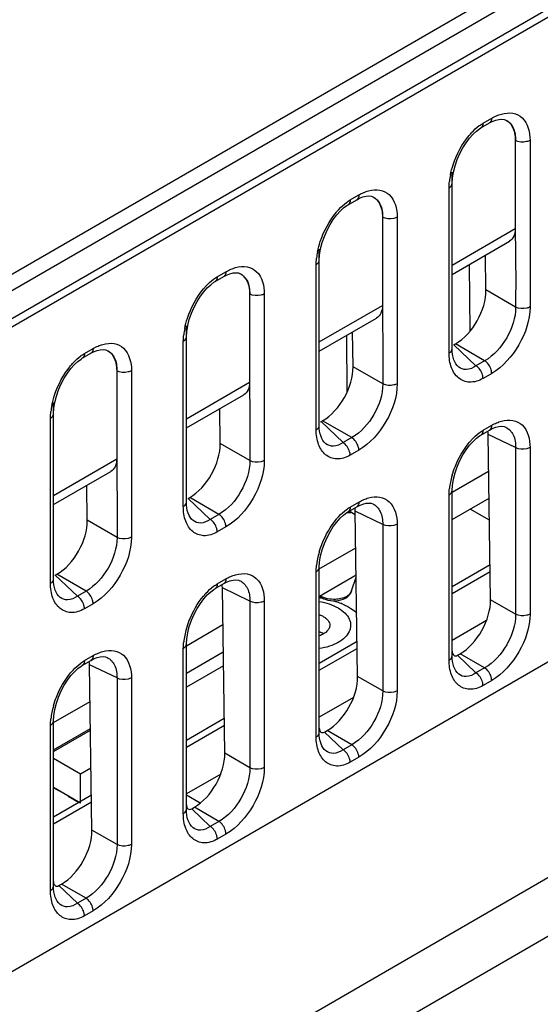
# Model space of a CAD drawing. Header units: millimetres. Extents: x 0 to 1980, y 0 to 1400.
# Tile 53 of 58: x 1257 to 1282, y 791 to 838. Entities that reach past the tile are written whole.
import ezdxf

# ---------------------------------------------------------------- set-up
doc = ezdxf.new("R2010")
doc.units = ezdxf.units.MM
doc.header["$LTSCALE"] = 108.9
doc.layers.get('0').update_dxf_attribs({"linetype": 'CONTINUOUS'})
doc.layers.add('00_COMPONENTS', color=7, linetype='CONTINUOUS')
doc.layers.add('03_AXES', color=7, linetype='CONTINUOUS')

msp = doc.modelspace()

# ---------------------------------------------------------------- linework, layer by layer
at = {"color": 9, "linetype": 'Continuous'}
for p, q in [((1322.589, 819.756), (1100.959, 691.799)), ((1326.295, 819.093), (1104.665, 691.135))]:
    msp.add_line(p, q, dxfattribs=at)
at = {"color": 7, "linetype": 'Continuous'}
for p, q in [((1302.522, 818.495), (1159.92, 736.164)), ((1279.99, 813.899), (1279.07, 814.43)), ((1280.022, 811.758), (1278.206, 810.71)), ((1278.206, 810.386), (1280.026, 811.437)), ((1279.852, 809.093), (1278.206, 808.143)), ((1273.658, 808.084), (1271.842, 807.036)), ((1271.842, 806.712), (1273.662, 807.763)), ((1273.488, 805.419), (1271.842, 804.469)), ((1267.294, 804.409), (1265.478, 803.361)), ((1265.478, 803.038), (1267.298, 804.089)), ((1267.124, 801.745), (1265.478, 800.795)), ((1260.93, 800.735), (1259.115, 799.687)), ((1266.137, 800.349), (1265.478, 800.73)), ((1259.115, 799.364), (1260.934, 800.414))]:
    msp.add_line(p, q, dxfattribs=at)
at = {"layer": '00_COMPONENTS', "color": 9, "linetype": 'Continuous'}
for p, q in [((1291.079, 845.27), (1209.504, 798.173)), ((1291.432, 844.679), (1209.857, 797.582)), ((1203.433, 792.154), (1291.535, 843.019)), ((1279.687, 832.895), (1280.102, 833.135)), ((1281.939, 832.074), (1281.939, 824.104)), ((1278.06, 821.895), (1278.06, 829.804)), ((1273.323, 829.221), (1273.738, 829.461)), ((1275.575, 828.4), (1275.575, 820.429)), ((1278.206, 826.102), (1281.232, 827.849)), ((1271.696, 818.22), (1271.696, 826.13)), ((1266.959, 825.547), (1267.374, 825.787)), ((1269.211, 824.726), (1269.211, 816.755)), ((1281.248, 824.095), (1279.826, 824.916)), ((1271.842, 822.428), (1274.868, 824.175)), ((1265.332, 814.546), (1265.332, 822.456)), ((1279.349, 821.286), (1278.294, 822.288)), ((1279.764, 821.525), (1278.368, 822.331)), ((1260.595, 821.873), (1261.01, 822.112)), ((1279.764, 821.525), (1279.349, 821.286)), ((1262.847, 821.052), (1262.847, 813.081)), ((1274.884, 820.421), (1273.462, 821.241)), ((1280.102, 820.922), (1279.687, 820.683)), ((1265.478, 818.754), (1268.504, 820.5)), ((1258.968, 810.872), (1258.968, 818.782)), ((1272.985, 817.611), (1271.93, 818.614)), ((1273.4, 817.851), (1272.004, 818.657)), ((1279.687, 818.198), (1280.102, 818.438)), ((1281.248, 817.369), (1279.929, 818.003)), ((1268.52, 816.746), (1267.098, 817.567)), ((1273.4, 817.851), (1272.985, 817.611)), ((1273.738, 817.248), (1273.323, 817.008)), ((1281.248, 817.369), (1281.248, 809.398)), ((1281.939, 817.377), (1281.939, 809.407)), ((1259.115, 815.08), (1262.14, 816.826)), ((1266.621, 813.937), (1265.566, 814.94)), ((1267.036, 814.177), (1265.64, 814.983)), ((1273.323, 814.524), (1273.738, 814.764)), ((1278.06, 807.198), (1278.06, 815.107)), ((1274.884, 813.694), (1273.565, 814.329)), ((1262.156, 813.072), (1260.734, 813.893)), ((1267.036, 814.177), (1266.621, 813.937)), ((1267.374, 813.574), (1266.959, 813.334)), ((1274.884, 813.694), (1274.884, 805.724)), ((1275.575, 813.703), (1275.575, 805.732)), ((1271.696, 803.523), (1271.696, 811.433)), ((1260.257, 810.263), (1259.202, 811.266)), ((1260.672, 810.503), (1259.276, 811.309)), ((1266.959, 810.85), (1267.374, 811.089)), ((1260.672, 810.503), (1260.257, 810.263)), ((1268.52, 810.02), (1267.201, 810.654)), ((1268.52, 810.02), (1268.52, 802.049)), ((1269.211, 810.029), (1269.211, 802.058)), ((1281.248, 809.398), (1280.046, 810.091)), ((1261.01, 809.9), (1260.595, 809.66)), ((1265.332, 799.849), (1265.332, 807.759)), ((1260.595, 807.176), (1261.01, 807.415)), ((1279.349, 806.589), (1278.46, 807.433)), ((1279.764, 806.828), (1278.588, 807.507)), ((1262.156, 806.346), (1260.837, 806.98)), ((1279.764, 806.828), (1279.349, 806.589)), ((1262.156, 806.346), (1262.156, 798.375)), ((1262.847, 806.355), (1262.847, 798.384)), ((1274.884, 805.724), (1273.682, 806.417)), ((1280.102, 806.225), (1279.687, 805.986)), ((1258.968, 796.175), (1258.968, 804.085)), ((1272.985, 802.914), (1272.096, 803.759)), ((1273.4, 803.154), (1272.225, 803.833)), ((1273.4, 803.154), (1272.985, 802.914)), ((1268.52, 802.049), (1267.318, 802.743)), ((1273.738, 802.551), (1273.323, 802.311)), ((1267.036, 799.48), (1265.861, 800.159)), ((1266.621, 799.24), (1265.732, 800.085)), ((1267.036, 799.48), (1266.621, 799.24)), ((1262.156, 798.375), (1260.955, 799.069)), ((1267.374, 798.877), (1266.959, 798.637)), ((1260.257, 795.566), (1259.368, 796.41)), ((1260.672, 795.806), (1259.497, 796.484)), ((1260.672, 795.806), (1260.257, 795.566)), ((1261.01, 795.203), (1260.595, 794.963))]:
    msp.add_line(p, q, dxfattribs=at)
at = {"layer": '00_COMPONENTS', "color": 7, "linetype": 'Continuous'}
for p, q in [((1209.857, 796.271), (1291.545, 843.433)), ((1279.584, 832.666), (1280, 832.907)), ((1280.773, 833.048), (1280.774, 833.048)), ((1281.232, 832.071), (1281.232, 827.849)), ((1278.206, 822.099), (1278.206, 830.545)), ((1274.409, 829.374), (1274.41, 829.373)), ((1273.22, 828.992), (1273.636, 829.232)), ((1274.868, 828.397), (1274.868, 824.175)), ((1278.206, 825.662), (1280.95, 827.247)), ((1271.842, 818.425), (1271.842, 826.871)), ((1279.826, 824.916), (1279.801, 826.583)), ((1279.028, 826.137), (1279.062, 822.936)), ((1266.856, 825.318), (1267.272, 825.558)), ((1268.045, 825.7), (1268.046, 825.699)), ((1268.504, 824.723), (1268.504, 820.5)), ((1265.478, 814.75), (1265.478, 823.197)), ((1271.842, 821.988), (1274.587, 823.573)), ((1273.152, 822.745), (1273.16, 819.991)), ((1273.462, 821.241), (1273.437, 822.909)), ((1278.294, 822.288), (1278.368, 822.331)), ((1260.492, 821.644), (1260.908, 821.884)), ((1261.681, 822.025), (1261.682, 822.025)), ((1262.14, 821.049), (1262.14, 816.826)), ((1265.478, 818.314), (1268.223, 819.898)), ((1259.115, 811.076), (1259.115, 819.523)), ((1267.098, 817.567), (1267.073, 819.235)), ((1271.93, 818.614), (1272.004, 818.657)), ((1279.584, 817.969), (1279.999, 818.209)), ((1280.046, 810.091), (1279.929, 818.003)), ((1280.773, 818.351), (1280.774, 818.351)), ((1259.115, 814.64), (1261.859, 816.224)), ((1278.206, 815.238), (1279.955, 816.247)), ((1260.734, 813.893), (1260.709, 815.561)), ((1278.206, 807.402), (1278.206, 815.311)), ((1265.566, 814.94), (1265.64, 814.983)), ((1278.206, 813.931), (1279.974, 814.952)), ((1273.22, 814.295), (1273.635, 814.535)), ((1273.567, 814.16), (1273.277, 814.328)), ((1273.682, 806.417), (1273.565, 814.329)), ((1274.409, 814.677), (1274.41, 814.676)), ((1271.842, 811.564), (1273.591, 812.573)), ((1271.842, 803.728), (1271.842, 811.637)), ((1259.202, 811.266), (1259.276, 811.309)), ((1268.045, 811.003), (1268.046, 811.002)), ((1271.849, 810.261), (1273.61, 811.278)), ((1273.393, 810.509), (1273.612, 811.165)), ((1266.856, 810.621), (1267.271, 810.861)), ((1267.318, 802.743), (1267.201, 810.654)), ((1272.613, 810.016), (1272.574, 810.039)), ((1265.478, 807.889), (1267.227, 808.899)), ((1265.478, 800.053), (1265.478, 807.963)), ((1260.492, 806.947), (1260.907, 807.187)), ((1261.681, 807.328), (1261.682, 807.328)), ((1265.478, 806.583), (1267.246, 807.604)), ((1278.46, 807.433), (1278.588, 807.507)), ((1260.955, 799.069), (1260.837, 806.98)), ((1267.256, 806.929), (1265.478, 805.903)), ((1259.115, 804.215), (1260.863, 805.225)), ((1259.115, 796.379), (1259.115, 804.289)), ((1259.115, 802.909), (1260.882, 803.929)), ((1259.115, 802.835), (1260.883, 803.856)), ((1272.096, 803.759), (1272.225, 803.833)), ((1260.405, 801.743), (1259.115, 802.488)), ((1260.91, 802.035), (1260.405, 801.743)), ((1260.405, 800.355), (1260.405, 801.743)), ((1260.405, 800.355), (1259.115, 801.1)), ((1259.397, 800.922), (1259.115, 801.086)), ((1260.316, 800.392), (1259.822, 800.677)), ((1265.732, 800.085), (1265.861, 800.159)), ((1259.368, 796.41), (1259.497, 796.484))]:
    msp.add_line(p, q, dxfattribs=at)
for points in [[(1279.999, 832.906), (1280.13, 832.975), (1280.293, 833.04), (1280.446, 833.079), (1280.582, 833.09), (1280.696, 833.075), (1280.774, 833.048)], [(1278.269, 830.555), (1278.347, 830.856), (1278.452, 831.155), (1278.579, 831.444), (1278.723, 831.714), (1278.88, 831.962), (1279.043, 832.179), (1279.209, 832.365), (1279.371, 832.516), (1279.524, 832.63), (1279.583, 832.666)], [(1278.206, 830.019), (1278.221, 830.261), (1278.269, 830.555)], [(1273.635, 829.232), (1273.766, 829.301), (1273.929, 829.366), (1274.082, 829.404), (1274.218, 829.415), (1274.332, 829.401), (1274.41, 829.373)], [(1271.905, 826.881), (1271.983, 827.182), (1272.088, 827.481), (1272.215, 827.769), (1272.359, 828.04), (1272.516, 828.288), (1272.68, 828.505), (1272.845, 828.69), (1273.007, 828.841), (1273.16, 828.955), (1273.219, 828.992)], [(1271.842, 826.344), (1271.857, 826.586), (1271.905, 826.881)], [(1267.271, 825.558), (1267.402, 825.627), (1267.565, 825.692), (1267.718, 825.73), (1267.855, 825.741), (1267.968, 825.727), (1268.046, 825.699)], [(1265.541, 823.207), (1265.619, 823.508), (1265.724, 823.807), (1265.851, 824.095), (1265.995, 824.366), (1266.152, 824.613), (1266.316, 824.831), (1266.481, 825.016), (1266.643, 825.167), (1266.796, 825.281), (1266.855, 825.317)], [(1265.479, 822.67), (1265.493, 822.912), (1265.541, 823.207)], [(1260.907, 821.884), (1261.038, 821.952), (1261.201, 822.018), (1261.354, 822.056), (1261.491, 822.067), (1261.604, 822.053), (1261.682, 822.025)], [(1259.177, 819.532), (1259.255, 819.834), (1259.36, 820.133), (1259.487, 820.421), (1259.632, 820.692), (1259.788, 820.939), (1259.952, 821.157), (1260.117, 821.342), (1260.279, 821.493), (1260.432, 821.607), (1260.491, 821.643)], [(1259.115, 818.996), (1259.129, 819.238), (1259.177, 819.532)], [(1279.999, 818.209), (1280.13, 818.278), (1280.293, 818.343), (1280.446, 818.382), (1280.582, 818.392), (1280.696, 818.378), (1280.774, 818.351)], [(1278.206, 815.322), (1278.221, 815.564), (1278.269, 815.858), (1278.347, 816.159), (1278.452, 816.458), (1278.579, 816.747), (1278.723, 817.017), (1278.88, 817.265), (1279.043, 817.482), (1279.209, 817.668), (1279.371, 817.819), (1279.524, 817.932), (1279.583, 817.969)], [(1273.635, 814.535), (1273.766, 814.604), (1273.929, 814.669), (1274.082, 814.707), (1274.218, 814.718), (1274.332, 814.704), (1274.41, 814.676)], [(1271.842, 811.647), (1271.857, 811.889), (1271.905, 812.184), (1271.983, 812.485), (1272.088, 812.784), (1272.215, 813.072), (1272.359, 813.343), (1272.516, 813.59), (1272.68, 813.808), (1272.845, 813.993), (1273.007, 814.144), (1273.16, 814.258), (1273.219, 814.295)], [(1267.271, 810.861), (1267.402, 810.93), (1267.565, 810.995), (1267.718, 811.033), (1267.855, 811.044), (1267.968, 811.03), (1268.046, 811.002)], [(1265.479, 807.973), (1265.493, 808.215), (1265.541, 808.51), (1265.619, 808.811), (1265.724, 809.11), (1265.851, 809.398), (1265.995, 809.669), (1266.152, 809.916), (1266.316, 810.134), (1266.481, 810.319), (1266.643, 810.47), (1266.796, 810.584), (1266.855, 810.62)], [(1260.907, 807.187), (1261.038, 807.255), (1261.201, 807.321), (1261.354, 807.359), (1261.491, 807.37), (1261.604, 807.356), (1261.682, 807.328)], [(1259.115, 804.299), (1259.129, 804.541), (1259.177, 804.835), (1259.255, 805.137), (1259.36, 805.435), (1259.487, 805.724), (1259.632, 805.995), (1259.788, 806.242), (1259.952, 806.46), (1260.117, 806.645), (1260.279, 806.796), (1260.432, 806.91), (1260.491, 806.946)]]:
    msp.add_lwpolyline(points, dxfattribs=at)
at = {"layer": '00_COMPONENTS', "color": 9, "linetype": 'Continuous'}
for centre, radius, start, end in [((1281.514, 829.728), 3.458, 168.5112, 173.6032), ((1275.15, 826.054), 3.458, 168.5112, 173.6032), ((1268.786, 822.38), 3.458, 168.5112, 173.6032), ((1262.422, 818.706), 3.458, 168.5112, 173.6032), ((1281.514, 815.031), 3.458, 168.5112, 173.6032), ((1282.038, 814.926), 3.993, 163.738, 168.5311), ((1275.674, 811.252), 3.993, 163.738, 168.5311), ((1275.15, 811.357), 3.458, 168.5112, 173.6032), ((1269.31, 807.578), 3.993, 163.738, 168.5311), ((1268.786, 807.683), 3.458, 168.5112, 173.6032), ((1262.947, 803.903), 3.993, 163.738, 168.5311), ((1262.422, 804.009), 3.458, 168.5112, 173.6032)]:
    msp.add_arc(centre, radius, start, end, dxfattribs=at)
at = {"layer": '00_COMPONENTS', "color": 7, "linetype": 'Continuous'}
for centre, radius, start, end in [((1273.049, 817.198), 2.942, 272.2724, 273.342), ((1273.049, 817.182), 2.926, 272.3151, 273.3734), ((1273.05, 817.166), 2.91, 273.3705, 275.9009), ((1273.051, 817.174), 2.917, 273.339, 275.6344), ((1273.055, 817.133), 2.876, 275.6374, 276.2825)]:
    msp.add_arc(centre, radius, start, end, dxfattribs=at)
for centre, major_axis, ratio, start_param, end_param in [((1278.339, 824.061), (1.022, 1.835), 0.588379, -2.364255, -0.795361), ((1278.283, 822.383), (0.039, 0.102), 0.648607, -2.752146, -2.468191), ((1271.976, 820.387), (1.022, 1.835), 0.588379, -2.364255, -0.795361), ((1271.919, 818.709), (0.039, 0.102), 0.648607, -2.752146, -2.468191), ((1278.442, 817.141), (1.026, 1.835), 0.586159, -0.791908, -0.696613), ((1265.612, 816.712), (1.022, 1.835), 0.588379, -2.364255, -0.795361), ((1265.555, 815.035), (0.039, 0.102), 0.648607, -2.752146, -2.468191), ((1272.078, 813.467), (1.026, 1.835), 0.586159, -0.791908, -0.696613), ((1259.248, 813.038), (1.022, 1.835), 0.588379, -2.364255, -0.795361), ((1259.191, 811.361), (0.039, 0.102), 0.648607, -2.752146, -2.468191), ((1265.715, 809.793), (1.026, 1.835), 0.586159, -0.791908, -0.696613), ((1278.56, 809.236), (1.022, 1.835), 0.588379, -2.364255, -0.795361), ((1278.429, 807.71), (0.113, 0.296), 0.648607, 2.102656, 3.814995), ((1259.351, 806.119), (1.026, 1.835), 0.586159, -0.791908, -0.696613), ((1272.196, 805.562), (1.022, 1.835), 0.588379, -2.364255, -0.795361), ((1272.065, 804.036), (0.113, 0.296), 0.648607, 2.102656, 3.814995), ((1265.832, 801.888), (1.022, 1.835), 0.588379, -2.364255, -0.795361), ((1265.701, 800.361), (0.113, 0.296), 0.648607, 2.102656, 3.814995), ((1259.468, 798.214), (1.022, 1.835), 0.588379, -2.364255, -0.795361), ((1259.337, 796.687), (0.113, 0.296), 0.648607, 2.102656, 3.814995)]:
    msp.add_ellipse(centre, major_axis=major_axis, ratio=ratio, start_param=start_param, end_param=end_param, dxfattribs=at)
at = {"layer": '00_COMPONENTS', "color": 9, "linetype": 'Continuous'}
for points, knots in [([(1280.102, 833.135), (1280.102, 833.11), (1280.096, 833.026), (1280.052, 832.937), (1280, 832.907)], [0, 0, 0, 0, 0.293802, 1, 1, 1, 1]), ([(1280.567, 833.334), (1280.743, 833.383), (1281.104, 833.422), (1281.796, 833.083), (1281.939, 832.455), (1281.939, 832.074)], [0, 0, 0, 0, 0.251896, 0.477008, 1, 1, 1, 1]), ([(1279.027, 832.312), (1279.064, 832.357), (1279.211, 832.525), (1279.376, 832.679), (1279.509, 832.778)], [0, 0, 0, 0, 0.259483, 1, 1, 1, 1]), ([(1279.687, 832.895), (1279.687, 832.87), (1279.681, 832.785), (1279.636, 832.697), (1279.584, 832.666)], [0, 0, 0, 0, 0.294048, 1, 1, 1, 1]), ([(1280.774, 833.048), (1280.927, 832.974), (1281.204, 832.668), (1281.241, 832.276), (1281.24, 832.07)], [0, 0, 0, 0, 0.451618, 1, 1, 1, 1]), ([(1278.125, 830.417), (1278.159, 830.583), (1278.345, 831.262), (1278.686, 831.901), (1279.027, 832.312)], [0, 0, 0, 0, 0.241365, 1, 1, 1, 1]), ([(1281.939, 832.074), (1281.889, 832.046), (1281.661, 831.964), (1281.39, 831.983), (1281.232, 832.074)], [0, 0, 0, 0, 0.240367, 1, 1, 1, 1]), ([(1278.06, 829.804), (1278.082, 829.817), (1278.152, 829.864), (1278.206, 829.948), (1278.206, 830.008)], [0, 0, 0, 0, 0.295509, 1, 1, 1, 1]), ([(1273.738, 829.461), (1273.738, 829.436), (1273.732, 829.351), (1273.688, 829.263), (1273.636, 829.232)], [0, 0, 0, 0, 0.293802, 1, 1, 1, 1]), ([(1274.203, 829.66), (1274.379, 829.709), (1274.74, 829.748), (1275.432, 829.409), (1275.575, 828.781), (1275.575, 828.4)], [0, 0, 0, 0, 0.251896, 0.477008, 1, 1, 1, 1]), ([(1274.41, 829.373), (1274.563, 829.3), (1274.84, 828.993), (1274.878, 828.602), (1274.876, 828.395)], [0, 0, 0, 0, 0.451618, 1, 1, 1, 1]), ([(1272.663, 828.638), (1272.7, 828.682), (1272.847, 828.851), (1273.012, 829.005), (1273.145, 829.104)], [0, 0, 0, 0, 0.259483, 1, 1, 1, 1]), ([(1273.323, 829.221), (1273.323, 829.196), (1273.317, 829.111), (1273.272, 829.022), (1273.22, 828.992)], [0, 0, 0, 0, 0.294048, 1, 1, 1, 1]), ([(1271.762, 826.743), (1271.795, 826.909), (1271.981, 827.587), (1272.322, 828.227), (1272.663, 828.638)], [0, 0, 0, 0, 0.241365, 1, 1, 1, 1]), ([(1275.575, 828.4), (1275.525, 828.371), (1275.297, 828.289), (1275.026, 828.309), (1274.868, 828.4)], [0, 0, 0, 0, 0.240367, 1, 1, 1, 1]), ([(1281.231, 827.849), (1281.231, 827.221), (1281.259, 825.97), (1281.248, 824.719), (1281.248, 824.095)], [0, 0, 0, 0, 0.501395, 1, 1, 1, 1]), ([(1267.839, 825.986), (1268.016, 826.035), (1268.376, 826.074), (1269.068, 825.735), (1269.211, 825.107), (1269.211, 824.726)], [0, 0, 0, 0, 0.251896, 0.477008, 1, 1, 1, 1]), ([(1271.696, 826.13), (1271.718, 826.143), (1271.788, 826.19), (1271.842, 826.274), (1271.842, 826.334)], [0, 0, 0, 0, 0.295509, 1, 1, 1, 1]), ([(1266.959, 825.547), (1266.959, 825.522), (1266.953, 825.437), (1266.908, 825.348), (1266.856, 825.318)], [0, 0, 0, 0, 0.294048, 1, 1, 1, 1]), ([(1267.374, 825.787), (1267.374, 825.761), (1267.368, 825.677), (1267.324, 825.589), (1267.272, 825.558)], [0, 0, 0, 0, 0.293802, 1, 1, 1, 1]), ([(1268.046, 825.699), (1268.199, 825.625), (1268.476, 825.319), (1268.514, 824.928), (1268.512, 824.721)], [0, 0, 0, 0, 0.451618, 1, 1, 1, 1]), ([(1266.299, 824.963), (1266.336, 825.008), (1266.483, 825.177), (1266.648, 825.331), (1266.781, 825.43)], [0, 0, 0, 0, 0.259483, 1, 1, 1, 1]), ([(1265.398, 823.069), (1265.431, 823.235), (1265.617, 823.913), (1265.958, 824.553), (1266.299, 824.963)], [0, 0, 0, 0, 0.241365, 1, 1, 1, 1]), ([(1269.211, 824.726), (1269.161, 824.697), (1268.933, 824.615), (1268.662, 824.635), (1268.504, 824.726)], [0, 0, 0, 0, 0.240367, 1, 1, 1, 1]), ([(1274.868, 824.174), (1274.868, 823.547), (1274.896, 822.296), (1274.884, 821.045), (1274.884, 820.421)], [0, 0, 0, 0, 0.501395, 1, 1, 1, 1]), ([(1281.248, 824.095), (1281.252, 823.586), (1280.91, 822.577), (1280.207, 821.776), (1279.764, 821.525)], [0, 0, 0, 0, 0.499897, 1, 1, 1, 1]), ([(1281.939, 824.104), (1281.939, 823.474), (1281.509, 822.231), (1280.647, 821.237), (1280.102, 820.922)], [0, 0, 0, 0, 0.499897, 1, 1, 1, 1]), ([(1281.939, 824.104), (1281.89, 824.075), (1281.668, 823.994), (1281.406, 824.011), (1281.248, 824.095)], [0, 0, 0, 0, 0.238988, 1, 1, 1, 1]), ([(1261.475, 822.312), (1261.652, 822.36), (1262.012, 822.4), (1262.704, 822.06), (1262.847, 821.432), (1262.847, 821.052)], [0, 0, 0, 0, 0.251896, 0.477008, 1, 1, 1, 1]), ([(1265.332, 822.456), (1265.354, 822.469), (1265.424, 822.516), (1265.478, 822.6), (1265.478, 822.66)], [0, 0, 0, 0, 0.295509, 1, 1, 1, 1]), ([(1260.595, 821.873), (1260.595, 821.847), (1260.589, 821.763), (1260.544, 821.674), (1260.492, 821.644)], [0, 0, 0, 0, 0.294048, 1, 1, 1, 1]), ([(1261.01, 822.112), (1261.01, 822.087), (1261.005, 822.003), (1260.96, 821.914), (1260.908, 821.884)], [0, 0, 0, 0, 0.293802, 1, 1, 1, 1]), ([(1261.682, 822.025), (1261.835, 821.951), (1262.112, 821.645), (1262.15, 821.254), (1262.148, 821.047)], [0, 0, 0, 0, 0.451618, 1, 1, 1, 1]), ([(1278.06, 821.895), (1278.082, 821.907), (1278.152, 821.954), (1278.206, 822.038), (1278.206, 822.099)], [0, 0, 0, 0, 0.295509, 1, 1, 1, 1]), ([(1279.687, 820.683), (1279.491, 820.57), (1279.073, 820.426), (1278.46, 820.662), (1278.12, 821.218), (1278.06, 821.657), (1278.06, 821.895)], [0, 0, 0, 0, 0.266819, 0.486497, 0.719588, 1, 1, 1, 1]), ([(1279.349, 821.286), (1279.212, 821.191), (1278.928, 821.049), (1278.479, 821.197), (1278.246, 821.603), (1278.206, 821.921), (1278.206, 822.099)], [0, 0, 0, 0, 0.273455, 0.480097, 0.708644, 1, 1, 1, 1]), ([(1259.935, 821.289), (1259.972, 821.334), (1260.119, 821.503), (1260.284, 821.657), (1260.418, 821.755)], [0, 0, 0, 0, 0.259483, 1, 1, 1, 1]), ([(1280.102, 820.922), (1280.102, 820.978), (1280.061, 821.211), (1279.916, 821.43), (1279.764, 821.525)], [0, 0, 0, 0, 0.238989, 1, 1, 1, 1]), ([(1259.034, 819.394), (1259.067, 819.561), (1259.253, 820.239), (1259.594, 820.879), (1259.935, 821.289)], [0, 0, 0, 0, 0.241365, 1, 1, 1, 1]), ([(1262.847, 821.052), (1262.797, 821.023), (1262.57, 820.941), (1262.298, 820.96), (1262.14, 821.052)], [0, 0, 0, 0, 0.240367, 1, 1, 1, 1]), ([(1279.687, 820.683), (1279.687, 820.739), (1279.646, 820.971), (1279.5, 821.19), (1279.349, 821.286)], [0, 0, 0, 0, 0.238988, 1, 1, 1, 1]), ([(1268.504, 820.5), (1268.504, 819.873), (1268.532, 818.622), (1268.52, 817.37), (1268.52, 816.746)], [0, 0, 0, 0, 0.501395, 1, 1, 1, 1]), ([(1274.884, 820.421), (1274.888, 819.912), (1274.546, 818.903), (1273.843, 818.102), (1273.4, 817.851)], [0, 0, 0, 0, 0.499897, 1, 1, 1, 1]), ([(1275.575, 820.429), (1275.575, 819.8), (1275.145, 818.557), (1274.284, 817.563), (1273.738, 817.248)], [0, 0, 0, 0, 0.499897, 1, 1, 1, 1]), ([(1275.575, 820.429), (1275.526, 820.401), (1275.304, 820.32), (1275.042, 820.337), (1274.884, 820.421)], [0, 0, 0, 0, 0.238988, 1, 1, 1, 1]), ([(1258.968, 818.782), (1258.99, 818.794), (1259.061, 818.841), (1259.115, 818.925), (1259.115, 818.986)], [0, 0, 0, 0, 0.295509, 1, 1, 1, 1]), ([(1280.567, 818.637), (1280.743, 818.686), (1281.104, 818.725), (1281.796, 818.386), (1281.939, 817.758), (1281.939, 817.377)], [0, 0, 0, 0, 0.251896, 0.477008, 1, 1, 1, 1]), ([(1271.696, 818.22), (1271.718, 818.233), (1271.788, 818.28), (1271.842, 818.364), (1271.842, 818.425)], [0, 0, 0, 0, 0.295509, 1, 1, 1, 1]), ([(1273.323, 817.008), (1273.127, 816.895), (1272.709, 816.751), (1272.096, 816.988), (1271.756, 817.544), (1271.696, 817.983), (1271.696, 818.22)], [0, 0, 0, 0, 0.266819, 0.486497, 0.719588, 1, 1, 1, 1]), ([(1272.985, 817.611), (1272.848, 817.517), (1272.564, 817.375), (1272.116, 817.523), (1271.882, 817.929), (1271.842, 818.247), (1271.842, 818.425)], [0, 0, 0, 0, 0.273455, 0.480097, 0.708644, 1, 1, 1, 1]), ([(1279.027, 817.615), (1279.064, 817.66), (1279.211, 817.828), (1279.376, 817.982), (1279.509, 818.081)], [0, 0, 0, 0, 0.259483, 1, 1, 1, 1]), ([(1279.687, 818.198), (1279.687, 818.173), (1279.681, 818.088), (1279.636, 817.999), (1279.584, 817.969)], [0, 0, 0, 0, 0.294056, 1, 1, 1, 1]), ([(1280.102, 818.438), (1280.102, 818.413), (1280.096, 818.328), (1280.051, 818.239), (1279.999, 818.209)], [0, 0, 0, 0, 0.293977, 1, 1, 1, 1]), ([(1280.774, 818.351), (1280.927, 818.277), (1281.201, 817.968), (1281.25, 817.577), (1281.248, 817.369)], [0, 0, 0, 0, 0.448577, 1, 1, 1, 1]), ([(1273.323, 817.008), (1273.323, 817.065), (1273.282, 817.297), (1273.137, 817.516), (1272.985, 817.611)], [0, 0, 0, 0, 0.238988, 1, 1, 1, 1]), ([(1273.738, 817.248), (1273.738, 817.304), (1273.697, 817.537), (1273.552, 817.756), (1273.4, 817.851)], [0, 0, 0, 0, 0.238989, 1, 1, 1, 1]), ([(1278.205, 816.044), (1278.246, 816.184), (1278.441, 816.744), (1278.741, 817.271), (1279.027, 817.615)], [0, 0, 0, 0, 0.245535, 1, 1, 1, 1]), ([(1281.939, 817.377), (1281.89, 817.349), (1281.668, 817.268), (1281.406, 817.285), (1281.248, 817.369)], [0, 0, 0, 0, 0.238987, 1, 1, 1, 1]), ([(1262.14, 816.826), (1262.14, 816.199), (1262.168, 814.947), (1262.156, 813.696), (1262.156, 813.072)], [0, 0, 0, 0, 0.501395, 1, 1, 1, 1]), ([(1268.52, 816.746), (1268.524, 816.238), (1268.182, 815.228), (1267.479, 814.427), (1267.036, 814.177)], [0, 0, 0, 0, 0.499897, 1, 1, 1, 1]), ([(1269.211, 816.755), (1269.211, 816.126), (1268.781, 814.882), (1267.92, 813.889), (1267.374, 813.574)], [0, 0, 0, 0, 0.499897, 1, 1, 1, 1]), ([(1269.211, 816.755), (1269.162, 816.727), (1268.94, 816.646), (1268.678, 816.663), (1268.52, 816.746)], [0, 0, 0, 0, 0.238988, 1, 1, 1, 1]), ([(1278.06, 815.107), (1278.082, 815.12), (1278.152, 815.167), (1278.206, 815.251), (1278.206, 815.311)], [0, 0, 0, 0, 0.295509, 1, 1, 1, 1]), ([(1265.332, 814.546), (1265.354, 814.559), (1265.424, 814.606), (1265.478, 814.69), (1265.478, 814.75)], [0, 0, 0, 0, 0.295509, 1, 1, 1, 1]), ([(1266.621, 813.937), (1266.484, 813.843), (1266.2, 813.7), (1265.752, 813.849), (1265.518, 814.255), (1265.478, 814.573), (1265.478, 814.75)], [0, 0, 0, 0, 0.273454, 0.480096, 0.708643, 1, 1, 1, 1]), ([(1273.738, 814.764), (1273.738, 814.738), (1273.732, 814.654), (1273.687, 814.565), (1273.635, 814.535)], [0, 0, 0, 0, 0.293977, 1, 1, 1, 1]), ([(1274.203, 814.963), (1274.379, 815.012), (1274.74, 815.051), (1275.432, 814.712), (1275.575, 814.084), (1275.575, 813.703)], [0, 0, 0, 0, 0.251896, 0.477008, 1, 1, 1, 1]), ([(1266.959, 813.334), (1266.764, 813.221), (1266.345, 813.077), (1265.732, 813.314), (1265.392, 813.869), (1265.332, 814.309), (1265.332, 814.546)], [0, 0, 0, 0, 0.266819, 0.486497, 0.719588, 1, 1, 1, 1]), ([(1272.663, 813.941), (1272.7, 813.985), (1272.847, 814.154), (1273.012, 814.308), (1273.145, 814.407)], [0, 0, 0, 0, 0.259483, 1, 1, 1, 1]), ([(1273.323, 814.524), (1273.323, 814.499), (1273.317, 814.414), (1273.272, 814.325), (1273.22, 814.295)], [0, 0, 0, 0, 0.294056, 1, 1, 1, 1]), ([(1274.41, 814.676), (1274.563, 814.603), (1274.837, 814.294), (1274.886, 813.903), (1274.884, 813.694)], [0, 0, 0, 0, 0.448577, 1, 1, 1, 1]), ([(1266.959, 813.334), (1266.959, 813.39), (1266.918, 813.623), (1266.773, 813.842), (1266.621, 813.937)], [0, 0, 0, 0, 0.238988, 1, 1, 1, 1]), ([(1267.374, 813.574), (1267.374, 813.63), (1267.333, 813.863), (1267.188, 814.082), (1267.036, 814.177)], [0, 0, 0, 0, 0.238989, 1, 1, 1, 1]), ([(1271.842, 812.37), (1271.882, 812.51), (1272.077, 813.07), (1272.377, 813.596), (1272.663, 813.941)], [0, 0, 0, 0, 0.245535, 1, 1, 1, 1]), ([(1275.575, 813.703), (1275.526, 813.675), (1275.304, 813.594), (1275.042, 813.611), (1274.884, 813.694)], [0, 0, 0, 0, 0.238987, 1, 1, 1, 1]), ([(1262.156, 813.072), (1262.16, 812.563), (1261.818, 811.554), (1261.116, 810.753), (1260.672, 810.503)], [0, 0, 0, 0, 0.499897, 1, 1, 1, 1]), ([(1262.847, 813.081), (1262.847, 812.452), (1262.418, 811.208), (1261.556, 810.215), (1261.01, 809.9)], [0, 0, 0, 0, 0.499897, 1, 1, 1, 1]), ([(1262.847, 813.081), (1262.798, 813.053), (1262.576, 812.972), (1262.314, 812.989), (1262.156, 813.072)], [0, 0, 0, 0, 0.238988, 1, 1, 1, 1]), ([(1271.696, 811.433), (1271.718, 811.446), (1271.788, 811.493), (1271.842, 811.577), (1271.842, 811.637)], [0, 0, 0, 0, 0.295509, 1, 1, 1, 1]), ([(1258.968, 810.872), (1258.99, 810.885), (1259.061, 810.932), (1259.115, 811.016), (1259.115, 811.076)], [0, 0, 0, 0, 0.295509, 1, 1, 1, 1]), ([(1260.257, 810.263), (1260.12, 810.169), (1259.836, 810.026), (1259.388, 810.175), (1259.155, 810.58), (1259.115, 810.899), (1259.115, 811.076)], [0, 0, 0, 0, 0.273454, 0.480096, 0.708643, 1, 1, 1, 1]), ([(1267.374, 811.089), (1267.374, 811.064), (1267.368, 810.98), (1267.323, 810.891), (1267.271, 810.861)], [0, 0, 0, 0, 0.293977, 1, 1, 1, 1]), ([(1267.839, 811.289), (1268.016, 811.338), (1268.376, 811.377), (1269.068, 811.037), (1269.211, 810.41), (1269.211, 810.029)], [0, 0, 0, 0, 0.251896, 0.477008, 1, 1, 1, 1]), ([(1268.046, 811.002), (1268.199, 810.928), (1268.473, 810.62), (1268.522, 810.229), (1268.52, 810.02)], [0, 0, 0, 0, 0.448577, 1, 1, 1, 1]), ([(1260.595, 809.66), (1260.4, 809.547), (1259.981, 809.403), (1259.368, 809.639), (1259.028, 810.195), (1258.968, 810.635), (1258.968, 810.872)], [0, 0, 0, 0, 0.266819, 0.486497, 0.719588, 1, 1, 1, 1]), ([(1261.01, 809.9), (1261.01, 809.956), (1260.97, 810.189), (1260.824, 810.408), (1260.672, 810.503)], [0, 0, 0, 0, 0.238989, 1, 1, 1, 1]), ([(1266.299, 810.266), (1266.336, 810.311), (1266.483, 810.48), (1266.648, 810.634), (1266.781, 810.733)], [0, 0, 0, 0, 0.259483, 1, 1, 1, 1]), ([(1266.959, 810.85), (1266.959, 810.825), (1266.953, 810.74), (1266.908, 810.651), (1266.856, 810.621)], [0, 0, 0, 0, 0.294056, 1, 1, 1, 1]), ([(1273.393, 810.509), (1273.385, 810.484), (1273.334, 810.376), (1273.237, 810.297), (1273.157, 810.251)], [0, 0, 0, 0, 0.222317, 1, 1, 1, 1]), ([(1260.595, 809.66), (1260.595, 809.716), (1260.554, 809.949), (1260.409, 810.168), (1260.257, 810.263)], [0, 0, 0, 0, 0.238988, 1, 1, 1, 1]), ([(1265.478, 808.696), (1265.518, 808.835), (1265.713, 809.396), (1266.013, 809.922), (1266.299, 810.266)], [0, 0, 0, 0, 0.245535, 1, 1, 1, 1]), ([(1269.211, 810.029), (1269.162, 810.001), (1268.94, 809.92), (1268.678, 809.937), (1268.52, 810.02)], [0, 0, 0, 0, 0.238987, 1, 1, 1, 1]), ([(1272.878, 810.144), (1272.792, 810.123), (1272.459, 810.079), (1272.094, 810.143), (1271.889, 810.285)], [0, 0, 0, 0, 0.263178, 1, 1, 1, 1]), ([(1281.248, 809.398), (1281.252, 808.889), (1280.91, 807.88), (1280.207, 807.079), (1279.764, 806.828)], [0, 0, 0, 0, 0.499897, 1, 1, 1, 1]), ([(1281.939, 809.407), (1281.939, 808.777), (1281.509, 807.534), (1280.647, 806.54), (1280.102, 806.225)], [0, 0, 0, 0, 0.499897, 1, 1, 1, 1]), ([(1281.939, 809.407), (1281.89, 809.378), (1281.668, 809.297), (1281.406, 809.314), (1281.248, 809.398)], [0, 0, 0, 0, 0.238988, 1, 1, 1, 1]), ([(1261.475, 807.615), (1261.652, 807.663), (1262.012, 807.702), (1262.704, 807.363), (1262.847, 806.735), (1262.847, 806.355)], [0, 0, 0, 0, 0.251896, 0.477008, 1, 1, 1, 1]), ([(1265.332, 807.759), (1265.354, 807.771), (1265.424, 807.819), (1265.478, 807.903), (1265.478, 807.963)], [0, 0, 0, 0, 0.295509, 1, 1, 1, 1]), ([(1260.595, 807.176), (1260.595, 807.15), (1260.589, 807.066), (1260.544, 806.977), (1260.492, 806.947)], [0, 0, 0, 0, 0.294056, 1, 1, 1, 1]), ([(1261.01, 807.415), (1261.01, 807.39), (1261.005, 807.306), (1260.959, 807.217), (1260.907, 807.187)], [0, 0, 0, 0, 0.293977, 1, 1, 1, 1]), ([(1261.682, 807.328), (1261.835, 807.254), (1262.109, 806.946), (1262.158, 806.555), (1262.156, 806.346)], [0, 0, 0, 0, 0.448577, 1, 1, 1, 1]), ([(1278.06, 807.198), (1278.082, 807.21), (1278.152, 807.257), (1278.206, 807.341), (1278.206, 807.402)], [0, 0, 0, 0, 0.295509, 1, 1, 1, 1]), ([(1279.687, 805.986), (1279.491, 805.873), (1279.073, 805.729), (1278.46, 805.965), (1278.12, 806.521), (1278.06, 806.96), (1278.06, 807.198)], [0, 0, 0, 0, 0.266819, 0.486497, 0.719588, 1, 1, 1, 1]), ([(1279.349, 806.589), (1279.212, 806.494), (1278.928, 806.352), (1278.479, 806.5), (1278.246, 806.906), (1278.206, 807.224), (1278.206, 807.402)], [0, 0, 0, 0, 0.273454, 0.480096, 0.708643, 1, 1, 1, 1]), ([(1259.935, 806.592), (1259.972, 806.637), (1260.119, 806.806), (1260.284, 806.96), (1260.418, 807.058)], [0, 0, 0, 0, 0.259483, 1, 1, 1, 1]), ([(1280.102, 806.225), (1280.102, 806.281), (1280.061, 806.514), (1279.916, 806.733), (1279.764, 806.828)], [0, 0, 0, 0, 0.238989, 1, 1, 1, 1]), ([(1259.114, 805.021), (1259.154, 805.161), (1259.349, 805.721), (1259.649, 806.248), (1259.935, 806.592)], [0, 0, 0, 0, 0.245535, 1, 1, 1, 1]), ([(1262.847, 806.355), (1262.798, 806.327), (1262.576, 806.246), (1262.314, 806.262), (1262.156, 806.346)], [0, 0, 0, 0, 0.238987, 1, 1, 1, 1]), ([(1279.687, 805.986), (1279.687, 806.042), (1279.646, 806.274), (1279.5, 806.493), (1279.349, 806.589)], [0, 0, 0, 0, 0.238988, 1, 1, 1, 1]), ([(1274.884, 805.724), (1274.888, 805.215), (1274.546, 804.206), (1273.843, 803.405), (1273.4, 803.154)], [0, 0, 0, 0, 0.499897, 1, 1, 1, 1]), ([(1275.575, 805.732), (1275.575, 805.103), (1275.145, 803.86), (1274.284, 802.866), (1273.738, 802.551)], [0, 0, 0, 0, 0.499897, 1, 1, 1, 1]), ([(1275.575, 805.732), (1275.526, 805.704), (1275.304, 805.623), (1275.042, 805.64), (1274.884, 805.724)], [0, 0, 0, 0, 0.238988, 1, 1, 1, 1]), ([(1258.968, 804.085), (1258.99, 804.097), (1259.061, 804.144), (1259.115, 804.228), (1259.115, 804.289)], [0, 0, 0, 0, 0.295509, 1, 1, 1, 1]), ([(1271.696, 803.523), (1271.718, 803.536), (1271.788, 803.583), (1271.842, 803.667), (1271.842, 803.728)], [0, 0, 0, 0, 0.295509, 1, 1, 1, 1]), ([(1273.323, 802.311), (1273.127, 802.198), (1272.709, 802.054), (1272.096, 802.291), (1271.756, 802.847), (1271.696, 803.286), (1271.696, 803.523)], [0, 0, 0, 0, 0.266819, 0.486497, 0.719588, 1, 1, 1, 1]), ([(1272.985, 802.914), (1272.848, 802.82), (1272.564, 802.678), (1272.116, 802.826), (1271.882, 803.232), (1271.842, 803.55), (1271.842, 803.728)], [0, 0, 0, 0, 0.273455, 0.480097, 0.708644, 1, 1, 1, 1]), ([(1273.738, 802.551), (1273.738, 802.607), (1273.697, 802.84), (1273.552, 803.059), (1273.4, 803.154)], [0, 0, 0, 0, 0.238989, 1, 1, 1, 1]), ([(1273.323, 802.311), (1273.323, 802.368), (1273.282, 802.6), (1273.137, 802.819), (1272.985, 802.914)], [0, 0, 0, 0, 0.238988, 1, 1, 1, 1]), ([(1268.52, 802.049), (1268.524, 801.54), (1268.182, 800.531), (1267.479, 799.73), (1267.036, 799.48)], [0, 0, 0, 0, 0.499897, 1, 1, 1, 1]), ([(1269.211, 802.058), (1269.211, 801.429), (1268.781, 800.185), (1267.92, 799.192), (1267.374, 798.877)], [0, 0, 0, 0, 0.499897, 1, 1, 1, 1]), ([(1269.211, 802.058), (1269.162, 802.03), (1268.94, 801.949), (1268.678, 801.966), (1268.52, 802.049)], [0, 0, 0, 0, 0.238988, 1, 1, 1, 1]), ([(1265.332, 799.849), (1265.354, 799.862), (1265.424, 799.909), (1265.478, 799.993), (1265.478, 800.053)], [0, 0, 0, 0, 0.295509, 1, 1, 1, 1]), ([(1266.959, 798.637), (1266.764, 798.524), (1266.345, 798.38), (1265.732, 798.617), (1265.392, 799.172), (1265.332, 799.612), (1265.332, 799.849)], [0, 0, 0, 0, 0.266819, 0.486497, 0.719588, 1, 1, 1, 1]), ([(1266.621, 799.24), (1266.484, 799.146), (1266.2, 799.003), (1265.752, 799.152), (1265.518, 799.558), (1265.478, 799.876), (1265.478, 800.053)], [0, 0, 0, 0, 0.273454, 0.480096, 0.708643, 1, 1, 1, 1]), ([(1266.959, 798.637), (1266.959, 798.693), (1266.918, 798.926), (1266.773, 799.145), (1266.621, 799.24)], [0, 0, 0, 0, 0.238988, 1, 1, 1, 1]), ([(1267.374, 798.877), (1267.374, 798.933), (1267.333, 799.166), (1267.188, 799.385), (1267.036, 799.48)], [0, 0, 0, 0, 0.238989, 1, 1, 1, 1]), ([(1262.156, 798.375), (1262.16, 797.866), (1261.818, 796.857), (1261.116, 796.056), (1260.672, 795.806)], [0, 0, 0, 0, 0.499897, 1, 1, 1, 1]), ([(1262.847, 798.384), (1262.847, 797.755), (1262.418, 796.511), (1261.556, 795.517), (1261.01, 795.203)], [0, 0, 0, 0, 0.499897, 1, 1, 1, 1]), ([(1262.847, 798.384), (1262.798, 798.356), (1262.576, 798.275), (1262.314, 798.292), (1262.156, 798.375)], [0, 0, 0, 0, 0.238988, 1, 1, 1, 1]), ([(1258.968, 796.175), (1258.99, 796.188), (1259.061, 796.235), (1259.115, 796.319), (1259.115, 796.379)], [0, 0, 0, 0, 0.295509, 1, 1, 1, 1]), ([(1260.257, 795.566), (1260.12, 795.472), (1259.836, 795.329), (1259.388, 795.478), (1259.155, 795.883), (1259.115, 796.202), (1259.115, 796.379)], [0, 0, 0, 0, 0.273454, 0.480096, 0.708643, 1, 1, 1, 1]), ([(1260.595, 794.963), (1260.4, 794.85), (1259.981, 794.706), (1259.368, 794.942), (1259.028, 795.498), (1258.968, 795.938), (1258.968, 796.175)], [0, 0, 0, 0, 0.266819, 0.486497, 0.719588, 1, 1, 1, 1]), ([(1260.595, 794.963), (1260.595, 795.019), (1260.554, 795.252), (1260.409, 795.471), (1260.257, 795.566)], [0, 0, 0, 0, 0.238988, 1, 1, 1, 1]), ([(1261.01, 795.203), (1261.01, 795.259), (1260.97, 795.492), (1260.824, 795.711), (1260.672, 795.806)], [0, 0, 0, 0, 0.238989, 1, 1, 1, 1])]:
    msp.add_open_spline(points, degree=3, knots=knots, dxfattribs=at)
for points in [[(1280.102, 833.135), (1280.179, 833.179), (1280.258, 833.219), (1280.339, 833.254)], [(1280.339, 833.254), (1280.413, 833.285), (1280.489, 833.313), (1280.567, 833.334)], [(1279.509, 832.778), (1279.566, 832.82), (1279.626, 832.86), (1279.687, 832.895)], [(1278.06, 829.804), (1278.06, 829.908), (1278.066, 830.011), (1278.078, 830.113)], [(1273.738, 829.461), (1273.815, 829.505), (1273.894, 829.545), (1273.975, 829.58)], [(1273.975, 829.58), (1274.049, 829.611), (1274.125, 829.639), (1274.203, 829.66)], [(1273.145, 829.104), (1273.202, 829.146), (1273.262, 829.186), (1273.323, 829.221)], [(1271.696, 826.13), (1271.696, 826.233), (1271.702, 826.337), (1271.714, 826.439)], [(1266.781, 825.43), (1266.839, 825.472), (1266.898, 825.511), (1266.959, 825.547)], [(1267.374, 825.787), (1267.451, 825.831), (1267.53, 825.871), (1267.611, 825.905)], [(1267.611, 825.905), (1267.685, 825.937), (1267.761, 825.964), (1267.839, 825.986)], [(1265.332, 822.456), (1265.332, 822.559), (1265.338, 822.662), (1265.35, 822.765)], [(1261.247, 822.231), (1261.321, 822.263), (1261.397, 822.29), (1261.475, 822.312)], [(1260.418, 821.755), (1260.475, 821.798), (1260.534, 821.837), (1260.595, 821.873)], [(1261.01, 822.112), (1261.087, 822.156), (1261.166, 822.197), (1261.247, 822.231)], [(1258.968, 818.782), (1258.968, 818.885), (1258.975, 818.988), (1258.986, 819.091)], [(1280.102, 818.438), (1280.179, 818.482), (1280.258, 818.522), (1280.339, 818.557)], [(1280.339, 818.557), (1280.413, 818.588), (1280.489, 818.616), (1280.567, 818.637)], [(1279.509, 818.081), (1279.566, 818.123), (1279.626, 818.163), (1279.687, 818.198)], [(1278.06, 815.107), (1278.06, 815.21), (1278.066, 815.314), (1278.078, 815.416)], [(1273.738, 814.764), (1273.815, 814.808), (1273.894, 814.848), (1273.975, 814.883)], [(1273.975, 814.883), (1274.049, 814.914), (1274.125, 814.942), (1274.203, 814.963)], [(1273.145, 814.407), (1273.202, 814.449), (1273.262, 814.488), (1273.323, 814.524)], [(1271.696, 811.433), (1271.696, 811.536), (1271.702, 811.64), (1271.714, 811.742)], [(1267.374, 811.089), (1267.451, 811.134), (1267.53, 811.174), (1267.611, 811.208)], [(1267.611, 811.208), (1267.685, 811.24), (1267.761, 811.267), (1267.839, 811.289)], [(1266.781, 810.733), (1266.839, 810.775), (1266.898, 810.814), (1266.959, 810.85)], [(1273.157, 810.251), (1273.071, 810.202), (1272.975, 810.167), (1272.878, 810.144)], [(1265.332, 807.759), (1265.332, 807.862), (1265.338, 807.965), (1265.35, 808.068)], [(1260.418, 807.058), (1260.475, 807.101), (1260.534, 807.14), (1260.595, 807.176)], [(1261.01, 807.415), (1261.087, 807.459), (1261.166, 807.499), (1261.247, 807.534)], [(1261.247, 807.534), (1261.321, 807.566), (1261.397, 807.593), (1261.475, 807.615)], [(1258.968, 804.085), (1258.968, 804.188), (1258.975, 804.291), (1258.986, 804.394)]]:
    msp.add_open_spline(points, degree=3, dxfattribs=at)
at = {"layer": '00_COMPONENTS', "color": 7, "linetype": 'Continuous'}
for points in [[(1280.75, 833.059), (1280.823, 833.024), (1280.891, 832.975), (1280.948, 832.917)], [(1274.386, 829.385), (1274.46, 829.349), (1274.527, 829.301), (1274.584, 829.243)], [(1268.023, 825.71), (1268.096, 825.675), (1268.163, 825.626), (1268.22, 825.569)], [(1261.659, 822.036), (1261.732, 822.001), (1261.799, 821.952), (1261.856, 821.895)], [(1273.102, 810.173), (1273.23, 810.247), (1273.347, 810.368), (1273.393, 810.509)]]:
    msp.add_open_spline(points, degree=3, dxfattribs=at)
for points, knots in [([(1280.948, 832.917), (1280.995, 832.87), (1281.179, 832.625), (1281.232, 832.306), (1281.232, 832.071)], [0, 0, 0, 0, 0.221472, 1, 1, 1, 1]), ([(1274.584, 829.243), (1274.631, 829.195), (1274.815, 828.951), (1274.868, 828.632), (1274.868, 828.397)], [0, 0, 0, 0, 0.221472, 1, 1, 1, 1]), ([(1281.231, 827.849), (1281.231, 827.724), (1281.198, 827.489), (1281.041, 827.299), (1280.95, 827.247)], [0, 0, 0, 0, 0.544793, 1, 1, 1, 1]), ([(1268.22, 825.569), (1268.267, 825.521), (1268.451, 825.277), (1268.504, 824.958), (1268.504, 824.723)], [0, 0, 0, 0, 0.221472, 1, 1, 1, 1]), ([(1274.868, 824.174), (1274.868, 824.05), (1274.834, 823.814), (1274.677, 823.625), (1274.587, 823.573)], [0, 0, 0, 0, 0.544793, 1, 1, 1, 1]), ([(1261.856, 821.895), (1261.903, 821.847), (1262.087, 821.603), (1262.14, 821.284), (1262.14, 821.049)], [0, 0, 0, 0, 0.221472, 1, 1, 1, 1]), ([(1268.504, 820.5), (1268.504, 820.375), (1268.47, 820.14), (1268.313, 819.951), (1268.223, 819.898)], [0, 0, 0, 0, 0.544793, 1, 1, 1, 1]), ([(1262.14, 816.826), (1262.14, 816.701), (1262.106, 816.466), (1261.949, 816.276), (1261.859, 816.224)], [0, 0, 0, 0, 0.544793, 1, 1, 1, 1]), ([(1271.864, 810.269), (1271.941, 810.199), (1272.319, 809.986), (1272.821, 810.011), (1273.102, 810.173)], [0, 0, 0, 0, 0.242295, 1, 1, 1, 1])]:
    msp.add_open_spline(points, degree=3, knots=knots, dxfattribs=at)
at = {"layer": '03_AXES', "color": 7, "linetype": 'Continuous'}
for centre, radius, start, end in [((1271.364, 805.926), 4.28, 80.8672, 83.577), ((1271.626, 806.849), 3.318, 66.0642, 67.7192)]:
    msp.add_arc(centre, radius, start, end, dxfattribs=at)
for points, knots in [([(1272.537, 810.041), (1272.567, 810.032), (1272.684, 809.996), (1272.799, 809.954), (1272.884, 809.919)], [0, 0, 0, 0, 0.25233, 1, 1, 1, 1]), ([(1272.972, 809.882), (1272.997, 809.871), (1273.096, 809.826), (1273.192, 809.775), (1273.262, 809.735)], [0, 0, 0, 0, 0.252503, 1, 1, 1, 1]), ([(1273.262, 809.735), (1273.295, 809.716), (1273.426, 809.636), (1273.55, 809.546), (1273.638, 809.473)], [0, 0, 0, 0, 0.252749, 1, 1, 1, 1]), ([(1272.054, 809.277), (1272.039, 809.286), (1271.971, 809.323), (1271.899, 809.352), (1271.843, 809.37)], [0, 0, 0, 0, 0.2391, 1, 1, 1, 1]), ([(1272.054, 809.277), (1272.098, 809.252), (1272.178, 809.197), (1272.273, 809.097), (1272.333, 808.986), (1272.347, 808.907), (1272.347, 808.869)], [0, 0, 0, 0, 0.289801, 0.549051, 0.782229, 1, 1, 1, 1]), ([(1272.347, 808.869), (1272.347, 808.818), (1272.32, 808.708), (1272.212, 808.566), (1272.047, 808.448), (1271.915, 808.391), (1271.843, 808.367)], [0, 0, 0, 0, 0.204104, 0.43253, 0.697807, 1, 1, 1, 1]), ([(1272.054, 808.461), (1272.039, 808.47), (1271.971, 808.507), (1271.899, 808.536), (1271.843, 808.554)], [0, 0, 0, 0, 0.2391, 1, 1, 1, 1])]:
    msp.add_open_spline(points, degree=3, knots=knots, dxfattribs=at)
at = {"layer": '03_AXES', "color": 9, "linetype": 'Continuous'}
for points, knots in [([(1272.762, 809.685), (1272.628, 809.763), (1272.328, 809.891), (1272.01, 809.963), (1271.843, 809.988)], [0, 0, 0, 0, 0.477142, 1, 1, 1, 1]), ([(1272.762, 809.685), (1272.877, 809.619), (1273.08, 809.472), (1273.265, 809.226), (1273.337, 809.018), (1273.353, 808.864), (1273.334, 808.709), (1273.259, 808.502), (1273.071, 808.257), (1272.741, 808.022), (1272.321, 807.845), (1272.008, 807.775), (1271.843, 807.75)], [0, 0, 0, 0, 0.130255, 0.242403, 0.293675, 0.343343, 0.393067, 0.444498, 0.557182, 0.68806, 0.837069, 1, 1, 1, 1])]:
    msp.add_open_spline(points, degree=3, knots=knots, dxfattribs=at)

doc.saveas('drawing.dxf')
